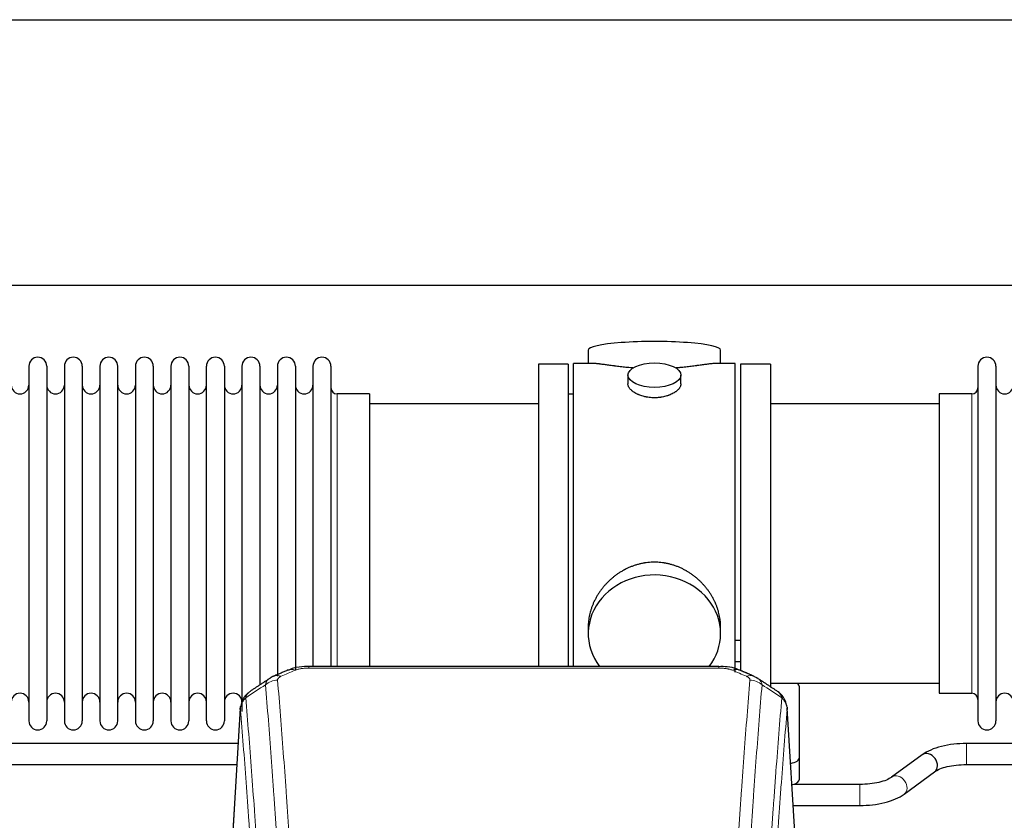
# Model space of a CAD drawing. Header units: inches. Extents: x 0 to 23760, y -13 to 16800.
# Tile 201 of 207: x 19922 to 20482, y 14044 to 14499. Entities that reach past the tile are written whole.
import ezdxf

# ---------------------------------------------------------------- set-up
doc = ezdxf.new("R2010")
doc.units = ezdxf.units.IN
doc.layers.add('254', color=7, linetype='Continuous', true_color=0xffffff)

msp = doc.modelspace()

# ---------------------------------------------------------------- linework, layer by layer
at = {"layer": '254', "color": 2, "linetype": 'Continuous', "lineweight": 25}
for p, q in [((17911.126, 14499.054), (21034.795, 14499.054)), ((17980.313, 14348.029), (21034.795, 14348.029)), ((20245.655, 14311.12), (20245.655, 14303.5)), ((20320.934, 14303.5), (20320.934, 14311.12)), ((20234.295, 14303.07), (20217.295, 14303.07)), ((20217.295, 14303.07), (20217.295, 14201.07)), ((20234.295, 14303.07), (20234.295, 14201.07)), ((20237.295, 14201.07), (20237.295, 14303.5)), ((20248.642, 14303.5), (20237.295, 14303.5)), ((20329.295, 14303.5), (20317.998, 14303.5)), ((20329.295, 14201.07), (20329.295, 14303.5)), ((20349.295, 14303.07), (20332.295, 14303.07)), ((20332.295, 14303.07), (20332.295, 14129.165)), ((20349.295, 14303.07), (20349.295, 14119.208)), ((19927.495, 14301.97), (19927.495, 14100.17)), ((19937.695, 14301.97), (19937.695, 14100.17)), ((19947.695, 14301.97), (19947.695, 14100.17)), ((19957.895, 14301.97), (19957.895, 14100.17)), ((19967.895, 14301.97), (19967.895, 14100.17)), ((19978.095, 14100.17), (19978.095, 14301.97)), ((19988.095, 14301.97), (19988.095, 14100.17)), ((19998.295, 14301.97), (19998.295, 14100.17)), ((20008.295, 14301.97), (20008.295, 14247.66)), ((20018.495, 14301.97), (20018.495, 14247.66)), ((20028.495, 14247.66), (20028.495, 14301.97)), ((20038.695, 14301.97), (20038.695, 14247.66)), ((20048.695, 14301.97), (20048.695, 14247.66)), ((20058.895, 14301.97), (20058.895, 14247.66)), ((20068.895, 14301.97), (20068.895, 14247.66)), ((20079.095, 14301.97), (20079.095, 14247.66)), ((20089.095, 14301.97), (20089.095, 14247.66)), ((20099.295, 14301.97), (20099.295, 14247.66)), ((20268.247, 14296.867), (20268.247, 14291.902)), ((20298.343, 14291.924), (20298.343, 14296.867)), ((20467.295, 14301.97), (20467.295, 14100.17)), ((20477.495, 14301.97), (20477.495, 14100.17)), ((20121.295, 14286.22), (20102.795, 14286.22)), ((20121.295, 14286.22), (20121.295, 14240.388)), ((20237.295, 14286.07), (20234.295, 14286.07)), ((20463.795, 14286.22), (20445.295, 14286.22)), ((20445.295, 14286.22), (20445.295, 14115.92)), ((20217.295, 14280.57), (20121.295, 14280.57)), ((20445.295, 14280.57), (20349.295, 14280.57)), ((20008.295, 14247.66), (20008.295, 14100.17)), ((20018.495, 14247.66), (20018.495, 14100.17)), ((20028.495, 14100.17), (20028.495, 14247.66)), ((20038.695, 14247.66), (20038.695, 14100.17)), ((20048.695, 14247.66), (20048.695, 14105.51)), ((20058.895, 14247.66), (20058.895, 14120.649)), ((20068.895, 14247.66), (20068.895, 14125.698)), ((20079.095, 14247.66), (20079.095, 14129.24)), ((20089.095, 14247.66), (20089.095, 14131.151)), ((20099.295, 14247.66), (20099.295, 14131.151)), ((20121.295, 14240.388), (20121.295, 14131.15)), ((20217.295, 14201.07), (20217.295, 14131.151)), ((20234.295, 14201.07), (20234.295, 14131.151)), ((20237.295, 14131.15), (20237.295, 14201.07)), ((20329.295, 14127.828), (20329.295, 14201.07)), ((20245.655, 14153.841), (20245.655, 14149.816)), ((20320.934, 14149.816), (20320.934, 14153.839)), ((20332.275, 14145.962), (20329.282, 14145.962)), ((20319.881, 14131.155), (20086.709, 14131.155)), ((20329.282, 14133.962), (20332.275, 14133.962)), ((20349.295, 14121.57), (20445.295, 14121.57)), ((20365.795, 14079.47), (20365.795, 14119.544)), ((20445.295, 14115.92), (20463.795, 14115.92)), ((20047.777, 14107.358), (20042.527, 14020.722)), ((20364.063, 14020.722), (20358.812, 14107.359)), ((20046.562, 14087.346), (19900.738, 14087.346)), ((20606.562, 14087.346), (20460.738, 14087.346)), ((20365.795, 14067.052), (20365.795, 14079.47)), ((20435.544, 14080.905), (20418.223, 14068.226)), ((19900.738, 14075.346), (20045.836, 14075.346)), ((20460.738, 14075.346), (20605.836, 14075.346)), ((20425.311, 14058.543), (20442.632, 14071.221)), ((20400.117, 14064.102), (20362.609, 14064.102)), ((20362.161, 14052.102), (20400.117, 14052.102))]:
    msp.add_line(p, q, dxfattribs=at)
at = {"layer": '254', "color": 110, "linetype": 'Continuous', "lineweight": 13}
for p, q in [((20102.795, 14286.22), (20102.795, 14240.388)), ((20463.795, 14286.22), (20463.795, 14115.92)), ((20102.795, 14240.388), (20102.795, 14131.15)), ((20086.709, 14131.155), (20086.709, 14130.202)), ((20319.881, 14130.202), (20086.709, 14130.202)), ((20319.881, 14131.153), (20319.881, 14130.202)), ((20047.779, 14106.736), (20042.531, 14020.146)), ((20364.058, 14020.146), (20358.811, 14106.736)), ((20460.738, 14087.346), (20460.738, 14075.346)), ((20400.117, 14064.102), (20400.117, 14052.102))]:
    msp.add_line(p, q, dxfattribs=at)
at = {"layer": '254', "color": 2, "linetype": 'Continuous', "lineweight": 25}
for centre, radius, start, end in [((19932.595, 14301.97), 5.1, 0, 180), ((19952.795, 14301.97), 5.1, 0, 180), ((19972.995, 14301.97), 5.1, 0, 180), ((19993.195, 14301.97), 5.1, 0, 180), ((20013.395, 14301.97), 5.1, 0, 180), ((20033.595, 14301.97), 5.1, 0, 180), ((20053.795, 14301.97), 5.1, 0, 180), ((20073.995, 14301.97), 5.1, 0, 180), ((20094.195, 14301.97), 5.1, 0, 180), ((20472.395, 14301.97), 5.1, 0, 180), ((19922.495, 14291.22), 5, 180, 0), ((19942.695, 14291.22), 5, 180, 0), ((19962.895, 14291.22), 5, 180, 0), ((19983.095, 14291.22), 5, 180, 0), ((20003.295, 14291.22), 5, 180, 0), ((20023.495, 14291.22), 5, 180, 0), ((20043.695, 14291.22), 5, 180, 0), ((20063.895, 14291.22), 5, 180, 0), ((20084.095, 14291.22), 5, 180, 0), ((20482.495, 14291.22), 5, 180, 0), ((20102.795, 14289.72), 3.5, 180, 270), ((20463.795, 14289.72), 3.5, 270, 0), ((19922.495, 14110.92), 5, 0, 180), ((19942.695, 14110.92), 5, 0, 180), ((19962.895, 14110.92), 5, 0, 180), ((19983.095, 14110.92), 5, 0, 180), ((20003.295, 14110.92), 5, 0, 180), ((20023.495, 14110.92), 5, 0, 180), ((20043.695, 14110.92), 5, 0, 180), ((20463.795, 14112.42), 3.5, 0, 90), ((20482.495, 14110.92), 5, 0, 180), ((19932.595, 14100.17), 5.1, 180, 0), ((19952.795, 14100.17), 5.1, 180, 0), ((19972.995, 14100.17), 5.1, 180, 0), ((19993.195, 14100.17), 5.1, 180, 0), ((20013.395, 14100.17), 5.1, 180, 0), ((20033.595, 14100.17), 5.1, 180, 0), ((20472.395, 14100.17), 5.1, 180, 0)]:
    msp.add_arc(centre, radius, start, end, dxfattribs=at)
for centre, major_axis, ratio, start_param, end_param in [((20283.295, 14311.12), (37.64, 0), 0.1305262, 0, 3.1415927), ((20283.295, 14149.816), (37.64, 0), 0.8870108, 0, 3.7346664), ((20283.295, 14149.816), (37.64, 0), 0.8870108, 5.6900133, 6.2831853), ((20335.648, 14116.535), (3.975, 9.176), 0.6408251, 6.1305215, 6.2828467), ((20357.795, 14119.544), (-8, 0), 0.4617486, 3.1415927, 3.722063), ((20357.795, 14079.47), (-8, 0), 0.4617486, 1.9439586, 3.1415927), ((20439.088, 14076.063), (-3.544, 4.842), 0.7848856, 3.1416135, 6.283108), ((20357.795, 14067.052), (-8, 0), 0.4617486, 2.0459273, 3.1415927)]:
    msp.add_ellipse(centre, major_axis=major_axis, ratio=ratio, start_param=start_param, end_param=end_param, dxfattribs=at)
msp.add_ellipse((20283.295, 14296.867), major_axis=(15.048, 0), ratio=0.4617486, dxfattribs=at)
at = {"layer": '254', "color": 110, "linetype": 'Continuous', "lineweight": 13}
for centre, major_axis, ratio, start_param, end_param in [((20078.95, 14119.992), (3.953, -9.186), 0.6419268, 2.5510147, 3.1418997), ((20327.639, 14119.992), (-3.953, -9.186), 0.6419268, 3.1410059, 3.7321706), ((20068.969, 14114.342), (-9.964, -0.842), 0.9013977, 4.6363308, 5.3961502), ((20070.942, 14116.535), (3.975, -9.176), 0.6408251, 2.5472213, 3.141301), ((20335.648, 14116.535), (3.975, 9.176), 0.6408251, 6.2828467, 6.8775566), ((20337.62, 14114.342), (-9.964, 0.842), 0.9013977, 4.0286278, 4.7884472), ((20421.767, 14063.384), (-3.544, 4.842), 0.7848856, 3.1281636, 6.2697562)]:
    msp.add_ellipse(centre, major_axis=major_axis, ratio=ratio, start_param=start_param, end_param=end_param, dxfattribs=at)
at = {"layer": '254', "color": 2, "linetype": 'Continuous', "lineweight": 25}
for points, knots in [([(20271.423, 14300.911), (20271.42, 14300.911), (20271.418, 14300.912), (20271.342, 14300.918), (20271.268, 14300.924), (20271.12, 14300.935), (20270.9, 14300.953), (20270.095, 14301.02), (20268.799, 14301.137), (20267.117, 14301.304), (20265.48, 14301.481), (20263.887, 14301.666), (20262.337, 14301.857), (20261.333, 14301.985), (20260.715, 14302.066), (20260.592, 14302.082), (20260.347, 14302.114), (20259.982, 14302.162), (20259.623, 14302.21), (20258.913, 14302.305), (20257.989, 14302.431), (20256.668, 14302.611), (20255.41, 14302.782), (20254.216, 14302.941), (20253.462, 14303.038), (20252.913, 14303.106), (20252.642, 14303.139), (20252.378, 14303.17), (20252.203, 14303.191), (20252.116, 14303.201), (20251.687, 14303.25), (20251.027, 14303.321), (20250.118, 14303.406), (20249.29, 14303.465), (20248.653, 14303.493), (20248.298, 14303.499), (20248.175, 14303.5)], [0, 0, 0, 0, 0.0002215, 0.0002215, 0.0071429, 0.0071429, 0.0140642, 0.027907, 0.083278, 0.1386489, 0.1940199, 0.2493909, 0.3047619, 0.3601329, 0.3601329, 0.3739756, 0.3739756, 0.3878184, 0.4155039, 0.4155039, 0.4708749, 0.5262458, 0.5816168, 0.6369878, 0.6923588, 0.6923588, 0.7200443, 0.733887, 0.733887, 0.7477298, 0.7477298, 0.8031008, 0.8584718, 0.9138427, 0.9692137, 1, 1, 1, 1]), ([(20318.419, 14303.5), (20318.295, 14303.499), (20317.938, 14303.493), (20317.297, 14303.465), (20316.465, 14303.405), (20315.854, 14303.348), (20315.455, 14303.308), (20315.374, 14303.3), (20315.212, 14303.283), (20314.965, 14303.256), (20314.713, 14303.228), (20314.199, 14303.169), (20313.491, 14303.084), (20312.363, 14302.94), (20311.169, 14302.781), (20309.907, 14302.609), (20309.022, 14302.488), (20308.34, 14302.395), (20307.995, 14302.349), (20307.644, 14302.301), (20307.408, 14302.269), (20307.289, 14302.254), (20306.695, 14302.174), (20305.728, 14302.046), (20304.23, 14301.854), (20302.686, 14301.664), (20301.096, 14301.48), (20299.458, 14301.303), (20298.333, 14301.191), (20297.478, 14301.11), (20297.047, 14301.07), (20296.611, 14301.032), (20296.392, 14301.013), (20296.319, 14301.007), (20296.173, 14300.994), (20295.886, 14300.97), (20295.599, 14300.946), (20295.384, 14300.929)], [0, 0, 0, 0, 0.0313476, 0.0871263, 0.142905, 0.1986836, 0.1986836, 0.2126283, 0.2126283, 0.226573, 0.2544623, 0.2544623, 0.310241, 0.3660196, 0.4217983, 0.477577, 0.5333556, 0.5333556, 0.561245, 0.5751896, 0.5751896, 0.5891343, 0.5891343, 0.644913, 0.7006917, 0.7564703, 0.812249, 0.8680277, 0.9238063, 0.9238063, 0.9516957, 0.9656403, 0.9656403, 0.9726127, 0.9726127, 0.979585, 1, 1, 1, 1]), ([(20283.295, 14283.992), (20282.797, 14283.992), (20282.303, 14284.007), (20281.325, 14284.064), (20280.839, 14284.107), (20279.877, 14284.22), (20279.4, 14284.291), (20278.808, 14284.396), (20278.631, 14284.429), (20278.455, 14284.464), (20278.338, 14284.488), (20278.279, 14284.5), (20277.987, 14284.561), (20277.756, 14284.613), (20277.073, 14284.778), (20276.629, 14284.9), (20275.766, 14285.167), (20275.345, 14285.312), (20274.732, 14285.546), (20274.531, 14285.627), (20274.233, 14285.752), (20274.135, 14285.794), (20273.988, 14285.859), (20273.939, 14285.881), (20273.843, 14285.924), (20273.41, 14286.122), (20273, 14286.33), (20272.307, 14286.714), (20271.978, 14286.914), (20271.356, 14287.326), (20271.063, 14287.539), (20270.719, 14287.814), (20270.651, 14287.869), (20270.519, 14287.981), (20270.453, 14288.037), (20270.263, 14288.205), (20270.141, 14288.318), (20269.793, 14288.659), (20269.583, 14288.888), (20269.208, 14289.351), (20269.042, 14289.585), (20268.827, 14289.938), (20268.761, 14290.056), (20268.685, 14290.205), (20268.671, 14290.234), (20268.642, 14290.294), (20268.628, 14290.324), (20268.587, 14290.413), (20268.561, 14290.472), (20268.44, 14290.768), (20268.368, 14291.002), (20268.272, 14291.466), (20268.247, 14291.695), (20268.247, 14291.926), (20268.247, 14291.929), (20268.247, 14291.932)], [0, 0, 0, 0, 0.0624454, 0.0624454, 0.1248907, 0.1248907, 0.1873361, 0.1873361, 0.2029474, 0.2107531, 0.2107531, 0.2185588, 0.2185588, 0.2497814, 0.2497814, 0.3122268, 0.3122268, 0.3746722, 0.3746722, 0.4058948, 0.4058948, 0.4215062, 0.4215062, 0.4293119, 0.4293119, 0.4371175, 0.4995629, 0.4995629, 0.5620082, 0.5620082, 0.6244536, 0.6244536, 0.6400649, 0.6400649, 0.6556763, 0.6556763, 0.686899, 0.686899, 0.7493443, 0.7493443, 0.8117897, 0.8117897, 0.8430124, 0.8430124, 0.850818, 0.850818, 0.8586237, 0.8586237, 0.874235, 0.874235, 0.9366804, 0.9366804, 0.9991258, 0.9991258, 1, 1, 1, 1]), ([(20298.343, 14291.928), (20298.343, 14291.7), (20298.319, 14291.47), (20298.223, 14291.007), (20298.151, 14290.774), (20297.961, 14290.305), (20297.842, 14290.069), (20297.663, 14289.774), (20297.625, 14289.715), (20297.567, 14289.626), (20297.547, 14289.596), (20297.507, 14289.537), (20297.404, 14289.389), (20297.293, 14289.242), (20297.01, 14288.893), (20296.801, 14288.663), (20296.339, 14288.211), (20296.088, 14287.988), (20295.679, 14287.66), (20295.537, 14287.552), (20295.316, 14287.391), (20295.241, 14287.338), (20295.089, 14287.232), (20295.011, 14287.179), (20294.62, 14286.919), (20294.289, 14286.718), (20293.597, 14286.334), (20293.235, 14286.15), (20292.478, 14285.799), (20292.083, 14285.633), (20291.621, 14285.456), (20291.569, 14285.436), (20291.465, 14285.397), (20291.413, 14285.378), (20291.256, 14285.321), (20290.94, 14285.209), (20290.619, 14285.104), (20289.969, 14284.903), (20289.526, 14284.781), (20288.621, 14284.561), (20288.159, 14284.464), (20287.452, 14284.337), (20287.214, 14284.298), (20286.853, 14284.244), (20286.732, 14284.227), (20286.489, 14284.195), (20286.368, 14284.18), (20285.76, 14284.108), (20285.271, 14284.065), (20284.287, 14284.007), (20283.793, 14283.992), (20283.295, 14283.992)], [0, 0, 0, 0, 0.0621483, 0.0621483, 0.1246718, 0.1246718, 0.1871952, 0.1871952, 0.2028261, 0.2028261, 0.2106415, 0.2106415, 0.2184569, 0.2497186, 0.2497186, 0.3122421, 0.3122421, 0.3747655, 0.3747655, 0.4060273, 0.4060273, 0.4216581, 0.4216581, 0.437289, 0.437289, 0.4998124, 0.4998124, 0.5623359, 0.5623359, 0.6248593, 0.6248593, 0.6326748, 0.6326748, 0.6404902, 0.6404902, 0.656121, 0.6873828, 0.6873828, 0.7499062, 0.7499062, 0.8124297, 0.8124297, 0.8436914, 0.8436914, 0.8593222, 0.8593222, 0.8749531, 0.8749531, 0.9374766, 0.9374766, 1, 1, 1, 1]), ([(20320.934, 14153.803), (20320.934, 14154.336), (20320.919, 14154.872), (20320.874, 14155.691), (20320.85, 14156.041), (20320.82, 14156.392), (20320.808, 14156.533), (20320.801, 14156.604), (20320.781, 14156.815), (20320.709, 14157.519), (20320.535, 14158.782), (20320.215, 14160.459), (20319.807, 14162.129), (20319.311, 14163.79), (20318.727, 14165.444), (20318.279, 14166.54), (20317.98, 14167.223), (20317.92, 14167.36), (20317.797, 14167.632), (20317.61, 14168.039), (20317.416, 14168.443), (20317.018, 14169.247), (20316.462, 14170.305), (20315.554, 14171.857), (20314.571, 14173.372), (20313.514, 14174.849), (20312.76, 14175.808), (20312.175, 14176.518), (20311.977, 14176.753), (20311.675, 14177.103), (20311.573, 14177.219), (20311.369, 14177.45), (20310.856, 14178.025), (20309.905, 14179.031), (20308.58, 14180.309), (20307.199, 14181.526), (20305.762, 14182.68), (20304.267, 14183.77), (20303.232, 14184.453), (20302.441, 14184.949), (20302.174, 14185.111), (20301.838, 14185.31), (20301.771, 14185.35), (20301.636, 14185.429), (20301.434, 14185.547), (20300.688, 14185.971), (20299.453, 14186.625), (20297.773, 14187.412), (20296.06, 14188.113), (20294.314, 14188.729), (20292.534, 14189.257), (20291.325, 14189.55), (20290.409, 14189.746), (20290.103, 14189.807), (20289.717, 14189.879), (20289.64, 14189.894), (20289.486, 14189.921), (20289.254, 14189.962), (20288.405, 14190.104), (20287.016, 14190.288), (20285.162, 14190.435), (20283.309, 14190.485), (20281.454, 14190.437), (20279.599, 14190.291), (20278.363, 14190.128), (20277.589, 14190.004), (20277.435, 14189.979), (20277.125, 14189.925), (20276.663, 14189.842), (20276.203, 14189.75), (20275.288, 14189.555), (20274.078, 14189.264), (20272.296, 14188.736), (20270.545, 14188.119), (20268.825, 14187.415), (20267.699, 14186.888), (20266.862, 14186.47), (20266.584, 14186.328), (20266.238, 14186.145), (20266.1, 14186.071), (20265.825, 14185.922), (20265.074, 14185.507), (20263.872, 14184.793), (20262.324, 14183.771), (20260.831, 14182.682), (20259.391, 14181.526), (20258.004, 14180.305), (20257.116, 14179.447), (20256.626, 14178.952), (20256.572, 14178.897), (20256.464, 14178.786), (20256.41, 14178.73), (20256.249, 14178.563), (20255.928, 14178.228), (20255.615, 14177.889), (20254.998, 14177.205), (20254.2, 14176.279), (20253.074, 14174.847), (20252.02, 14173.374), (20251.038, 14171.861), (20250.128, 14170.307), (20249.57, 14169.244), (20249.237, 14168.571), (20249.171, 14168.436), (20249.042, 14168.166), (20248.85, 14167.76), (20248.666, 14167.353), (20248.31, 14166.538), (20247.864, 14165.447), (20247.282, 14163.799), (20246.787, 14162.142), (20246.378, 14160.475), (20246.057, 14158.798), (20245.902, 14157.674), (20245.825, 14156.969), (20245.81, 14156.828), (20245.783, 14156.546), (20245.745, 14156.125), (20245.716, 14155.705), (20245.671, 14154.88), (20245.656, 14154.338), (20245.655, 14153.798)], [0, 0, 0, 0, 0.0151373, 0.0151373, 0.0229562, 0.0249109, 0.0249109, 0.0268656, 0.0268656, 0.030775, 0.0464127, 0.0620504, 0.0776881, 0.0933258, 0.1089635, 0.1246012, 0.1246012, 0.1285107, 0.1285107, 0.1324201, 0.1402389, 0.1402389, 0.1558766, 0.1715144, 0.1871521, 0.2027898, 0.2184275, 0.2184275, 0.2262463, 0.2262463, 0.2301558, 0.2301558, 0.2340652, 0.2497029, 0.2653406, 0.2809783, 0.296616, 0.3122537, 0.3278914, 0.3278914, 0.3357103, 0.3357103, 0.337665, 0.337665, 0.3396197, 0.3435291, 0.3591668, 0.3748045, 0.3904422, 0.4060799, 0.4217176, 0.4373554, 0.4373554, 0.4451742, 0.4451742, 0.4471289, 0.4471289, 0.4490836, 0.4529931, 0.4686308, 0.4842685, 0.4999062, 0.5155439, 0.5311816, 0.5468193, 0.5468193, 0.5507287, 0.5507287, 0.5546381, 0.562457, 0.562457, 0.5780947, 0.5937324, 0.6093701, 0.6250078, 0.6406455, 0.6406455, 0.6484644, 0.6484644, 0.6504191, 0.6523738, 0.6562832, 0.6719209, 0.6875586, 0.7031963, 0.7188341, 0.7344718, 0.7501095, 0.7501095, 0.7520642, 0.7520642, 0.7540189, 0.7540189, 0.7579283, 0.7657472, 0.7657472, 0.7813849, 0.7970226, 0.8126603, 0.828298, 0.8439357, 0.8595734, 0.8595734, 0.8634828, 0.8634828, 0.8673923, 0.8752111, 0.8752111, 0.8908488, 0.9064865, 0.9221242, 0.9377619, 0.9533996, 0.9690373, 0.9690373, 0.9729468, 0.9729468, 0.9768562, 0.984675, 0.984675, 1, 1, 1, 1]), ([(20088.008, 14131.138), (20086.781, 14131.179), (20083.448, 14131.104), (20078.9, 14130.705), (20076.046, 14129.456), (20075.075, 14128.934)], [0, 0, 0, 0, 0.2683892, 0.7422799, 1, 1, 1, 1]), ([(20331.538, 14129.066), (20331.034, 14129.334), (20328.946, 14130.315), (20324.979, 14130.965), (20321.54, 14131.115), (20319.878, 14131.037)], [0, 0, 0, 0, 0.1483567, 0.6016834, 1, 1, 1, 1]), ([(20340.471, 14125.217), (20340.761, 14125.102), (20341.038, 14124.977), (20341.367, 14124.808), (20341.432, 14124.774), (20341.56, 14124.704), (20341.623, 14124.669), (20341.81, 14124.561), (20341.93, 14124.486), (20342.05, 14124.407), (20342.053, 14124.405), (20342.056, 14124.403)], [0, 0, 0, 0, 0.496586, 0.496586, 0.6207325, 0.6207325, 0.744879, 0.744879, 0.9931719, 0.9931719, 1, 1, 1, 1]), ([(20052.72, 14116.546), (20052.2, 14116.173), (20051.142, 14115.264), (20049.779, 14113.481), (20048.726, 14111.326), (20048.309, 14109.8), (20048.174, 14109.026)], [0, 0, 0, 0, 0.2123708, 0.4683651, 0.7393635, 1, 1, 1, 1]), ([(20358.729, 14108.019), (20358.617, 14108.969), (20358.174, 14110.808), (20356.881, 14113.423), (20355.2, 14115.521), (20353.91, 14116.564), (20353.288, 14116.984)], [0, 0, 0, 0, 0.2790385, 0.5536712, 0.8024065, 1, 1, 1, 1]), ([(20047.779, 14106.736), (20047.778, 14106.748), (20047.777, 14106.771), (20047.775, 14106.806), (20047.773, 14106.841), (20047.772, 14106.876), (20047.771, 14106.911), (20047.77, 14106.946), (20047.769, 14106.981), (20047.769, 14107.016), (20047.768, 14107.051), (20047.769, 14107.086), (20047.769, 14107.12), (20047.769, 14107.155), (20047.77, 14107.19), (20047.771, 14107.224), (20047.772, 14107.258), (20047.774, 14107.293), (20047.775, 14107.327), (20047.777, 14107.361), (20047.779, 14107.396), (20047.782, 14107.43), (20047.784, 14107.464), (20047.787, 14107.498), (20047.79, 14107.532), (20047.794, 14107.566), (20047.797, 14107.6), (20047.801, 14107.634), (20047.805, 14107.667), (20047.809, 14107.701), (20047.814, 14107.735), (20047.818, 14107.768), (20047.823, 14107.802), (20047.828, 14107.835), (20047.834, 14107.868), (20047.839, 14107.902), (20047.845, 14107.935), (20047.851, 14107.968), (20047.857, 14108.001), (20047.864, 14108.034), (20047.87, 14108.067), (20047.877, 14108.1), (20047.885, 14108.133), (20047.892, 14108.166), (20047.9, 14108.198), (20047.907, 14108.231), (20047.915, 14108.264), (20047.924, 14108.296), (20047.932, 14108.329), (20047.941, 14108.361), (20047.95, 14108.393), (20047.959, 14108.425), (20047.968, 14108.458), (20047.978, 14108.49), (20047.988, 14108.522), (20047.998, 14108.554), (20048.008, 14108.585), (20048.018, 14108.617), (20048.029, 14108.649), (20048.04, 14108.681), (20048.051, 14108.712), (20048.062, 14108.744), (20048.074, 14108.775), (20048.085, 14108.807), (20048.095, 14108.833), (20048.101, 14108.848), (20048.103, 14108.854)], [0, 0, 0, 0, 0.0160287, 0.0320483, 0.0480589, 0.0640604, 0.080053, 0.0960364, 0.1120109, 0.1279763, 0.1439327, 0.1598801, 0.1758184, 0.1917478, 0.2076681, 0.2235794, 0.2394817, 0.255375, 0.2712593, 0.2871346, 0.3030009, 0.3188582, 0.3347065, 0.3505458, 0.3663762, 0.3821975, 0.3980099, 0.4138133, 0.4296077, 0.4453931, 0.4611696, 0.4769371, 0.4926957, 0.5084453, 0.5241859, 0.5399176, 0.5556403, 0.5713541, 0.5870589, 0.6027548, 0.6184418, 0.6341198, 0.6497889, 0.6654491, 0.6811003, 0.6967426, 0.712376, 0.7280004, 0.743616, 0.7592226, 0.7748203, 0.7904091, 0.8059891, 0.8215601, 0.8371222, 0.8526754, 0.8682197, 0.8837552, 0.8992817, 0.9147994, 0.9303082, 0.9458081, 0.9612991, 0.9767813, 0.9922546, 1, 1, 1, 1]), ([(20358.727, 14108.026), (20358.739, 14107.969), (20358.794, 14107.661), (20358.822, 14107.324), (20358.821, 14107.018), (20358.82, 14106.948), (20358.818, 14106.878), (20358.815, 14106.807), (20358.812, 14106.76), (20358.811, 14106.736)], [0, 0, 0, 0, 0.135601, 0.730798, 0.7844814, 0.8382432, 0.8920836, 0.9460025, 1, 1, 1, 1]), ([(20460.738, 14087.346), (20458.272, 14087.345), (20453.439, 14087.074), (20446.364, 14085.83), (20440.18, 14083.739), (20436.982, 14081.949), (20435.594, 14080.941)], [0, 0, 0, 0, 0.2440272, 0.4934889, 0.7463728, 1, 1, 1, 1]), ([(20442.581, 14071.185), (20443.422, 14071.813), (20445.463, 14072.94), (20449.734, 14074.303), (20454.966, 14075.163), (20458.734, 14075.35), (20460.738, 14075.346)], [0, 0, 0, 0, 0.2455586, 0.4917304, 0.7422951, 1, 1, 1, 1]), ([(20418.274, 14068.262), (20417.435, 14067.634), (20415.395, 14066.506), (20411.122, 14065.145), (20405.889, 14064.286), (20402.121, 14064.099), (20400.117, 14064.102)], [0, 0, 0, 0, 0.2455875, 0.4916673, 0.7423046, 1, 1, 1, 1]), ([(20400.117, 14052.102), (20402.583, 14052.103), (20407.416, 14052.375), (20414.491, 14053.617), (20420.678, 14055.707), (20423.874, 14057.498), (20425.261, 14058.507)], [0, 0, 0, 0, 0.2440357, 0.4934504, 0.7463943, 1, 1, 1, 1])]:
    msp.add_open_spline(points, degree=3, knots=knots, dxfattribs=at)
for points, degree in [([(20074.997, 14129.175), (20066.967, 14125.705)], 1), ([(20339.623, 14125.71), (20335.607, 14127.453), (20331.593, 14129.171)], 2), ([(20064.576, 14124.432), (20058.947, 14120.711), (20053.325, 14117)], 2), ([(20066.997, 14125.639), (20065.635, 14125.335), (20064.646, 14124.405)], 2), ([(20353.265, 14116.999), (20347.65, 14120.706), (20342.028, 14124.423)], 2)]:
    msp.add_open_spline(points, degree=degree, dxfattribs=at)
at = {"layer": '254', "color": 110, "linetype": 'Continuous', "lineweight": 13}
for points in [[(20078.95, 14129.035), (20076.281, 14127.882), (20073.611, 14126.724), (20070.942, 14125.563)], [(20335.648, 14125.563), (20332.978, 14126.724), (20330.309, 14127.882), (20327.639, 14129.035)], [(20062.086, 14120.772), (20058.334, 14118.296), (20054.583, 14115.823), (20050.834, 14113.352)], [(20355.755, 14113.352), (20352.006, 14115.823), (20348.256, 14118.296), (20344.504, 14120.772)]]:
    msp.add_open_spline(points, degree=3, dxfattribs=at)
for points, knots in [([(20078.95, 14129.035), (20079.076, 14129.089), (20079.206, 14129.141), (20079.407, 14129.216), (20079.475, 14129.241), (20079.613, 14129.289), (20079.683, 14129.312), (20080.035, 14129.427), (20080.329, 14129.509), (20080.94, 14129.66), (20081.256, 14129.727), (20081.663, 14129.802), (20081.745, 14129.817), (20081.91, 14129.845), (20081.992, 14129.859), (20082.241, 14129.899), (20082.407, 14129.923), (20082.908, 14129.991), (20083.245, 14130.03), (20083.925, 14130.094), (20084.267, 14130.121), (20084.957, 14130.162), (20085.304, 14130.177), (20086.003, 14130.197), (20086.355, 14130.202), (20086.709, 14130.202)], [0, 0, 0, 0, 0.0625, 0.0625, 0.09375, 0.09375, 0.125, 0.125, 0.25, 0.25, 0.375, 0.375, 0.40625, 0.40625, 0.4375, 0.4375, 0.5, 0.5, 0.625, 0.625, 0.75, 0.75, 0.875, 0.875, 1, 1, 1, 1]), ([(20319.881, 14130.202), (20320.235, 14130.202), (20320.588, 14130.197), (20321.029, 14130.184), (20321.117, 14130.182), (20321.293, 14130.175), (20321.381, 14130.172), (20321.645, 14130.16), (20321.82, 14130.151), (20322.342, 14130.119), (20322.687, 14130.093), (20323.369, 14130.027), (20323.707, 14129.988), (20324.374, 14129.897), (20324.704, 14129.844), (20325.07, 14129.776), (20325.11, 14129.768), (20325.191, 14129.753), (20325.312, 14129.729), (20325.589, 14129.671), (20325.821, 14129.618), (20326.275, 14129.505), (20326.567, 14129.423), (20327.123, 14129.242), (20327.389, 14129.143), (20327.639, 14129.035)], [0, 0, 0, 0, 0.125, 0.125, 0.15625, 0.15625, 0.1875, 0.1875, 0.25, 0.25, 0.375, 0.375, 0.5, 0.5, 0.625, 0.625, 0.640625, 0.640625, 0.65625, 0.6875, 0.75, 0.75, 0.875, 0.875, 1, 1, 1, 1]), ([(20062.086, 14120.772), (20062.122, 14121.017), (20062.176, 14121.255), (20062.264, 14121.546), (20062.283, 14121.604), (20062.322, 14121.719), (20062.343, 14121.776), (20062.409, 14121.946), (20062.457, 14122.057), (20062.613, 14122.385), (20062.855, 14122.807), (20063.163, 14123.199), (20063.419, 14123.481), (20063.53, 14123.596), (20063.649, 14123.708), (20063.697, 14123.753), (20063.721, 14123.775), (20063.795, 14123.841), (20063.844, 14123.885), (20064.099, 14124.099), (20064.317, 14124.261), (20064.558, 14124.42), (20064.567, 14124.425), (20064.576, 14124.431)], [0, 0, 0, 0, 0.1656246, 0.1656246, 0.2070308, 0.2070308, 0.2484369, 0.2484369, 0.3312492, 0.3312492, 0.4968738, 0.6624984, 0.6624984, 0.7453108, 0.7660138, 0.7660138, 0.7867169, 0.7867169, 0.8281231, 0.8281231, 0.9937477, 0.9937477, 1, 1, 1, 1]), ([(20068.969, 14123.362), (20068.961, 14123.464), (20068.963, 14123.566), (20068.98, 14123.693), (20068.984, 14123.719), (20068.994, 14123.769), (20069, 14123.795), (20069.019, 14123.871), (20069.034, 14123.921), (20069.09, 14124.071), (20069.138, 14124.17), (20069.259, 14124.364), (20069.331, 14124.46), (20069.457, 14124.602), (20069.502, 14124.648), (20069.574, 14124.718), (20069.599, 14124.741), (20069.65, 14124.787), (20069.676, 14124.81), (20069.811, 14124.923), (20069.929, 14125.01), (20070.185, 14125.178), (20070.323, 14125.259), (20070.618, 14125.416), (20070.775, 14125.491), (20070.942, 14125.563)], [0, 0, 0, 0, 0.125, 0.125, 0.15625, 0.15625, 0.1875, 0.1875, 0.25, 0.25, 0.375, 0.375, 0.5, 0.5, 0.5625, 0.5625, 0.59375, 0.59375, 0.625, 0.625, 0.75, 0.75, 0.875, 0.875, 1, 1, 1, 1]), ([(20068.969, 14123.362), (20069.527, 14116.742), (20070.627, 14103.252), (20072.235, 14082.267), (20073.277, 14067.778), (20074.048, 14056.723), (20074.431, 14051.149), (20074.809, 14045.505), (20075.06, 14041.726), (20075.185, 14039.829), (20075.809, 14030.305), (20076.3, 14022.563), (20077.026, 14010.768), (20077.265, 14006.806), (20077.741, 13998.824), (20077.977, 13994.802), (20078.679, 13982.65), (20079.6, 13966.207), (20080.49, 13949.289), (20080.928, 13940.71)], [0, 0, 0, 0, 0.125, 0.25, 0.375, 0.375, 0.4375, 0.46875, 0.46875, 0.5, 0.5, 0.625, 0.625, 0.6875, 0.6875, 0.75, 0.75, 0.875, 1, 1, 1, 1]), ([(20325.662, 13940.71), (20326.099, 13949.289), (20326.99, 13966.207), (20327.91, 13982.65), (20328.612, 13994.802), (20328.848, 13998.824), (20329.324, 14006.806), (20329.564, 14010.768), (20330.289, 14022.563), (20330.781, 14030.305), (20331.404, 14039.829), (20331.529, 14041.726), (20331.781, 14045.505), (20332.159, 14051.149), (20332.542, 14056.723), (20333.312, 14067.778), (20334.355, 14082.267), (20335.962, 14103.252), (20337.063, 14116.742), (20337.62, 14123.362)], [0, 0, 0, 0, 0.125, 0.25, 0.25, 0.3125, 0.3125, 0.375, 0.375, 0.5, 0.5, 0.53125, 0.53125, 0.5625, 0.625, 0.625, 0.75, 0.875, 1, 1, 1, 1]), ([(20335.648, 14125.563), (20335.815, 14125.491), (20335.973, 14125.415), (20336.159, 14125.317), (20336.195, 14125.297), (20336.267, 14125.256), (20336.303, 14125.236), (20336.407, 14125.174), (20336.474, 14125.132), (20336.667, 14125.006), (20336.901, 14124.832), (20337.092, 14124.648), (20337.218, 14124.506), (20337.257, 14124.459), (20337.312, 14124.386), (20337.329, 14124.362), (20337.362, 14124.313), (20337.378, 14124.288), (20337.454, 14124.165), (20337.502, 14124.066), (20337.575, 14123.867), (20337.6, 14123.767), (20337.627, 14123.565), (20337.629, 14123.464), (20337.62, 14123.362)], [0, 0, 0, 0, 0.125, 0.125, 0.15625, 0.15625, 0.1875, 0.1875, 0.25, 0.25, 0.375, 0.5, 0.5, 0.5625, 0.5625, 0.59375, 0.59375, 0.625, 0.625, 0.75, 0.75, 0.875, 0.875, 1, 1, 1, 1]), ([(20342.056, 14124.403), (20342.286, 14124.252), (20342.717, 14123.93), (20343.087, 14123.574), (20343.343, 14123.291), (20343.424, 14123.195), (20343.54, 14123.047), (20343.578, 14122.997), (20343.651, 14122.897), (20343.687, 14122.846), (20343.859, 14122.59), (20343.98, 14122.378), (20344.187, 14121.942), (20344.361, 14121.492), (20344.467, 14121.017), (20344.504, 14120.772)], [0, 0, 0, 0, 0.1647526, 0.331802, 0.331802, 0.4153268, 0.4153268, 0.4570892, 0.4570892, 0.4988515, 0.4988515, 0.665901, 0.665901, 0.8329505, 1, 1, 1, 1]), ([(20074.06, 13938.334), (20073.622, 13946.902), (20072.731, 13963.801), (20071.809, 13980.224), (20071.106, 13992.362), (20070.869, 13996.379), (20070.393, 14004.352), (20070.153, 14008.309), (20069.426, 14020.09), (20068.935, 14027.823), (20068.31, 14037.336), (20068.185, 14039.231), (20067.933, 14043.005), (20067.554, 14048.643), (20067.171, 14054.211), (20066.4, 14065.252), (20065.356, 14079.725), (20063.746, 14100.685), (20062.644, 14114.16), (20062.086, 14120.772)], [0, 0, 0, 0, 0.125, 0.25, 0.25, 0.3125, 0.3125, 0.375, 0.375, 0.5, 0.5, 0.53125, 0.53125, 0.5625, 0.625, 0.625, 0.75, 0.875, 1, 1, 1, 1]), ([(20344.504, 14120.772), (20343.945, 14114.16), (20342.843, 14100.685), (20341.234, 14079.725), (20340.19, 14065.252), (20339.418, 14054.211), (20339.035, 14048.643), (20338.656, 14043.005), (20338.405, 14039.231), (20338.279, 14037.336), (20337.655, 14027.823), (20337.163, 14020.09), (20336.437, 14008.309), (20336.197, 14004.352), (20335.72, 13996.379), (20335.484, 13992.362), (20334.781, 13980.224), (20333.859, 13963.801), (20332.968, 13946.902), (20332.529, 13938.334)], [0, 0, 0, 0, 0.125, 0.25, 0.375, 0.375, 0.4375, 0.46875, 0.46875, 0.5, 0.5, 0.625, 0.625, 0.6875, 0.6875, 0.75, 0.75, 0.875, 1, 1, 1, 1]), ([(20047.779, 14106.736), (20047.809, 14107.342), (20047.899, 14107.947), (20048.121, 14108.84), (20048.21, 14109.135), (20048.416, 14109.718), (20048.533, 14110.005), (20048.795, 14110.569), (20048.939, 14110.846), (20049.253, 14111.387), (20049.423, 14111.651), (20049.787, 14112.165), (20049.981, 14112.414), (20050.392, 14112.896), (20050.608, 14113.129), (20050.834, 14113.352)], [0, 0, 0, 0, 0.25, 0.25, 0.375, 0.375, 0.5, 0.5, 0.625, 0.625, 0.75, 0.75, 0.875, 0.875, 1, 1, 1, 1]), ([(20050.834, 14113.352), (20050.963, 14113.876), (20051.142, 14114.366), (20051.598, 14115.264), (20051.876, 14115.672), (20052.364, 14116.219), (20052.538, 14116.39), (20052.904, 14116.704), (20053.094, 14116.847), (20053.295, 14116.98)], [0, 0, 0, 0, 0.335226, 0.335226, 0.6704519, 0.6704519, 0.8380649, 0.8380649, 1, 1, 1, 1]), ([(20050.834, 14113.352), (20051.406, 14106.661), (20052.533, 14093.018), (20054.179, 14071.777), (20055.245, 14057.098), (20056.033, 14045.894), (20056.425, 14040.244), (20056.876, 14033.566), (20057.068, 14030.687), (20057.196, 14028.763), (20057.26, 14027.799), (20057.579, 14022.969), (20057.959, 14017.125), (20058.397, 14010.225), (20058.583, 14007.25), (20058.707, 14005.263), (20058.769, 14004.267), (20059.326, 13995.289), (20060.298, 13979.082), (20061.709, 13954.029), (20062.617, 13936.833), (20063.063, 13928.112)], [0, 0, 0, 0, 0.125, 0.25, 0.375, 0.375, 0.4375, 0.46875, 0.484375, 0.484375, 0.5, 0.5, 0.5625, 0.59375, 0.609375, 0.609375, 0.625, 0.625, 0.75, 0.875, 1, 1, 1, 1]), ([(20343.526, 13928.112), (20343.582, 13929.202), (20343.638, 13930.29), (20343.75, 13932.463), (20343.918, 13935.716), (20344.314, 13943.266), (20344.657, 13949.668), (20345.351, 13962.377), (20346.291, 13979.075), (20347.749, 14003.376), (20348.754, 14019.081), (20349.328, 14027.775), (20349.392, 14028.739), (20349.52, 14030.663), (20349.712, 14033.543), (20350.164, 14040.222), (20350.555, 14045.874), (20350.884, 14050.545), (20350.949, 14051.477), (20351.081, 14053.337), (20351.28, 14056.121), (20351.745, 14062.575), (20352.148, 14068.033), (20352.959, 14078.852), (20354.056, 14093.017), (20355.184, 14106.661), (20355.755, 14113.352)], [0, 0, 0, 0, 0.015625, 0.015625, 0.03125, 0.0625, 0.125, 0.125, 0.25, 0.375, 0.5, 0.5, 0.515625, 0.515625, 0.53125, 0.5625, 0.625, 0.625, 0.640625, 0.640625, 0.65625, 0.6875, 0.75, 0.75, 0.875, 1, 1, 1, 1]), ([(20353.295, 14116.979), (20353.496, 14116.847), (20353.686, 14116.704), (20354.051, 14116.39), (20354.226, 14116.219), (20354.714, 14115.672), (20354.991, 14115.264), (20355.448, 14114.366), (20355.627, 14113.876), (20355.755, 14113.352)], [0, 0, 0, 0, 0.1617419, 0.1617419, 0.3293935, 0.3293935, 0.6646968, 0.6646968, 1, 1, 1, 1]), ([(20355.755, 14113.352), (20355.982, 14113.129), (20356.198, 14112.896), (20356.608, 14112.414), (20356.802, 14112.165), (20357.166, 14111.651), (20357.336, 14111.387), (20357.651, 14110.846), (20357.795, 14110.569), (20358.056, 14110.005), (20358.173, 14109.718), (20358.379, 14109.135), (20358.468, 14108.84), (20358.691, 14107.947), (20358.781, 14107.342), (20358.811, 14106.736)], [0, 0, 0, 0, 0.125, 0.125, 0.25, 0.25, 0.375, 0.375, 0.5, 0.5, 0.625, 0.625, 0.75, 0.75, 1, 1, 1, 1]), ([(20059.974, 13922.05), (20059.529, 13930.744), (20058.623, 13947.886), (20057.217, 13972.86), (20056.247, 13989.018), (20055.692, 13997.968), (20055.63, 13998.961), (20055.506, 14000.942), (20055.32, 14003.908), (20054.884, 14010.787), (20054.505, 14016.613), (20054.187, 14021.429), (20054.123, 14022.39), (20053.996, 14024.308), (20053.804, 14027.179), (20053.354, 14033.837), (20052.963, 14039.47), (20052.177, 14050.641), (20051.114, 14065.278), (20049.473, 14086.459), (20048.349, 14100.063), (20047.779, 14106.736)], [0, 0, 0, 0, 0.125, 0.25, 0.375, 0.375, 0.390625, 0.390625, 0.40625, 0.4375, 0.5, 0.5, 0.515625, 0.515625, 0.53125, 0.5625, 0.625, 0.625, 0.75, 0.875, 1, 1, 1, 1]), ([(20358.811, 14106.736), (20358.241, 14100.063), (20357.116, 14086.457), (20356.022, 14072.333), (20355.213, 14061.545), (20354.811, 14056.102), (20354.347, 14049.667), (20354.15, 14046.891), (20354.018, 14045.036), (20353.952, 14044.107), (20353.625, 14039.45), (20353.234, 14033.814), (20352.784, 14027.155), (20352.592, 14024.284), (20352.465, 14022.365), (20352.401, 14021.404), (20351.828, 14012.736), (20350.827, 13997.079), (20349.373, 13972.853), (20347.966, 13947.885), (20347.06, 13930.744), (20346.616, 13922.05)], [0, 0, 0, 0, 0.125, 0.25, 0.25, 0.3125, 0.34375, 0.359375, 0.359375, 0.375, 0.375, 0.4375, 0.46875, 0.484375, 0.484375, 0.5, 0.5, 0.625, 0.75, 0.875, 1, 1, 1, 1])]:
    msp.add_open_spline(points, degree=3, knots=knots, dxfattribs=at)

doc.saveas('drawing.dxf')
